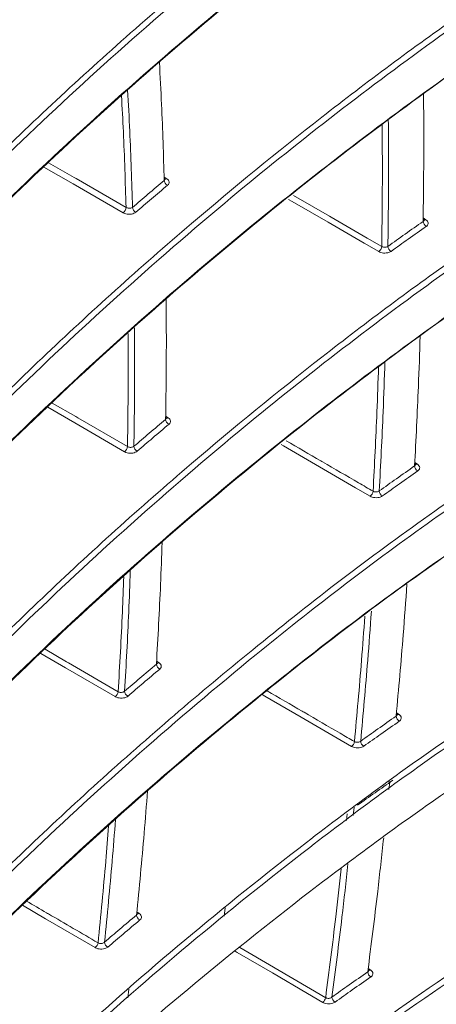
# Model space of a CAD drawing. Header units: millimetres. Extents: x 0 to 1118, y 0 to 864.
# Tile 246 of 256: x 307.36 to 312.27, y 674.9 to 686.48. Entities that reach past the tile are written whole.
import ezdxf

# ---------------------------------------------------------------- set-up
doc = ezdxf.new("R2010")
doc.units = ezdxf.units.MM

msp = doc.modelspace()

# ---------------------------------------------------------------- linework, layer by layer
at = {"color": 9, "linetype": 'Continuous', "lineweight": 0}
for p, q in [((309.0637, 684.6335), (309.0955, 684.6125)), ((312.1143, 684.1537), (312.1473, 684.1319)), ((309.0817, 681.8213), (309.1118, 681.8013)), ((312.0153, 681.2761), (312.0469, 681.2551)), ((308.9748, 678.9398), (309.0037, 678.9207)), ((311.7999, 678.3333), (311.8303, 678.313)), ((311.302, 677.221), (311.2917, 677.1231)), ((311.2126, 677.0654), (311.221, 677.1448)), ((308.7425, 675.9888), (308.7702, 675.9703)), ((308.7436, 675.9692), (308.7467, 675.9674)), ((311.4667, 675.3245), (311.4962, 675.3048))]:
    msp.add_line(p, q, dxfattribs=at)
at = {"color": 7, "linetype": 'Continuous', "lineweight": 15}
for p, q in [((311.7117, 677.4294), (311.7207, 677.5163)), ((311.7158, 677.5239), (311.7142, 677.5082)), ((309.7828, 676.039), (309.7702, 675.9397)), ((308.6358, 674.9797), (308.6473, 675.0818))]:
    msp.add_line(p, q, dxfattribs=at)
at = {"color": 9, "linetype": 'Continuous', "lineweight": 0, "flags": 128}
for points in [[(308.5798, 684.2143), (307.9929, 684.5525), (307.6472, 684.7517)], [(307.7029, 684.8028), (308.0056, 684.6284), (308.0284, 684.6152), (308.6154, 684.2769)], [(309.0692, 684.6112), (309.0706, 684.6103), (309.073, 684.6092)], [(311.5908, 683.757), (311.4198, 683.8558), (310.9955, 684.1011), (310.5712, 684.3464), (310.5283, 684.3712)], [(310.5873, 684.4182), (311.0101, 684.1737), (311.031, 684.1617), (311.4552, 683.9164), (311.6262, 683.8175)], [(307.7465, 681.9758), (308.0232, 681.8158), (308.0459, 681.8027), (308.632, 681.4638)], [(308.5964, 681.4032), (308.0103, 681.7421), (307.6938, 681.9251)], [(309.0854, 681.8), (309.0863, 681.7995), (309.089, 681.7981)], [(311.4891, 680.8796), (311.319, 680.9782), (310.8946, 681.2244), (310.4702, 681.4705), (310.4435, 681.4859)], [(307.6626, 679.0792), (307.9147, 678.9329), (307.9372, 678.9199), (308.5224, 678.5803)], [(308.4869, 678.5218), (307.9017, 678.8614), (307.6113, 679.0298)], [(311.2698, 677.9362), (311.1009, 678.0345), (310.676, 678.2816), (310.2511, 678.5287), (310.2195, 678.5471)], [(308.2506, 675.5698), (307.6662, 675.9099), (307.3962, 676.0671)], [(309.9562, 675.5696), (310.3528, 675.3384), (310.3732, 675.3265), (310.7882, 675.0844), (310.9662, 674.9805)], [(310.9312, 674.926), (310.7532, 675.0299), (310.3381, 675.2719), (309.9231, 675.514), (309.902, 675.5263)]]:
    msp.add_lwpolyline(points, dxfattribs=at)
at = {"color": 9, "linetype": 'Continuous', "lineweight": 0}
for centre, radius, start, end in [((309.0804, 684.6364), 0.0283, 257.19273, 302.28726), ((309.1319, 684.5995), 0.067, 184.2374, 246.1719), ((308.534, 684.2817), 0.0816, 304.21146, 356.61611), ((308.7575, 684.2821), 0.0665, 184.34165, 246.68275), ((312.1852, 684.1159), 0.0713, 183.28034, 241.51435), ((312.1329, 684.1526), 0.0252, 241.11179, 304.65873), ((311.5444, 683.8248), 0.0821, 304.34711, 354.94821), ((311.7698, 683.8224), 0.0707, 183.36599, 242.19501), ((309.1481, 681.7881), 0.0669, 183.83194, 246.19245), ((309.0968, 681.825), 0.0281, 256.61947, 302.36516), ((308.5502, 681.471), 0.0821, 304.23645, 354.91767), ((308.7737, 681.4708), 0.0664, 183.87175, 246.74662), ((312.0325, 681.2757), 0.0251, 240.72438, 304.82805), ((312.0846, 681.239), 0.0713, 183.09374, 241.4946), ((311.4425, 680.9478), 0.0825, 304.36509, 353.36818), ((311.6681, 680.945), 0.0706, 183.14344, 242.18979), ((309.0396, 678.9073), 0.0667, 183.3887, 246.23048), ((308.9894, 678.9413), 0.025, 240.51976, 304.62931), ((308.4405, 678.59), 0.0825, 304.24058, 353.23189), ((308.6642, 678.5894), 0.0662, 183.40528, 246.77165), ((311.8676, 678.2966), 0.0713, 182.87988, 241.46107), ((311.816, 678.3342), 0.0256, 241.07296, 304.10628), ((311.223, 678.0046), 0.0829, 304.35596, 351.80791), ((311.449, 678.0017), 0.0706, 182.89245, 242.16643), ((308.8057, 675.9566), 0.0666, 182.93517, 246.23176), ((308.7553, 675.9938), 0.0279, 255.51736, 302.42273), ((308.204, 675.6383), 0.0828, 304.23644, 351.55469), ((308.4282, 675.6374), 0.0661, 182.93886, 246.76949), ((311.533, 675.288), 0.0713, 182.66912, 241.39973), ((311.4818, 675.3259), 0.0256, 240.85183, 304.14221), ((310.8844, 674.9946), 0.083, 304.31656, 350.27223), ((311.1109, 674.9916), 0.0706, 182.66016, 242.10296)]:
    msp.add_arc(centre, radius, start, end, dxfattribs=at)
for points, knots in [([(307.5781, 712.6827), (307.5781, 712.6827), (307.0652, 712.3867), (305.5559, 711.4831), (303.1989, 709.8836), (300.5917, 707.8631), (298.1746, 705.7644), (295.9267, 703.6038), (293.8256, 701.3943), (291.8512, 699.1457), (289.983, 696.8667), (288.1929, 694.5662), (286.45, 692.2526), (284.7082, 689.9366), (282.9092, 687.632), (280.9793, 685.3586), (279.1918, 683.5141), (277.6161, 682.0871), (276.353, 681.0463), (275.0037, 680.0402), (273.5649, 679.0754), (272.0357, 678.1567), (270.4163, 677.2903), (268.7108, 676.481), (266.9216, 675.7336), (265.0541, 675.0524), (263.1163, 674.4389), (261.1174, 673.8952), (259.0714, 673.4175), (256.9888, 673.0004), (254.8805, 672.6344), (252.0481, 672.2002), (248.484, 671.7276), (244.714, 671.2386), (241.4752, 670.7621), (238.9446, 670.3271), (236.6281, 669.8505), (234.533, 669.335), (232.5082, 668.7322), (230.7261, 668.0774), (229.1784, 667.394), (228.3207, 666.9186), (227.8919, 666.6809)], [0, 0, 0, 0, 0.0000001, 0.0182549, 0.0549227, 0.0916009, 0.1282775, 0.1649582, 0.2016499, 0.2383441, 0.2750562, 0.3117701, 0.348506, 0.3852707, 0.4220717, 0.4589178, 0.4958144, 0.5142712, 0.5327612, 0.55125, 0.5697591, 0.5882671, 0.6067898, 0.6253117, 0.6438065, 0.6623381, 0.6808701, 0.6993857, 0.7179031, 0.7363699, 0.7548217, 0.7732755, 0.8100823, 0.8468029, 0.8704662, 0.8941239, 0.9131571, 0.9322387, 0.9512837, 0.9702671, 0.985135, 1, 1, 1, 1]), ([(228.2154, 666.1204), (228.5725, 666.325), (229.2867, 666.734), (230.6716, 667.3906), (232.3805, 668.0696), (234.4398, 668.7285), (236.5775, 669.291), (238.908, 669.8012), (241.4203, 670.2602), (244.6225, 670.7618), (248.3729, 671.2771), (251.9352, 671.7696), (254.7671, 672.215), (256.8773, 672.5865), (258.9619, 673.0064), (261.0113, 673.4825), (263.014, 674.0219), (264.9592, 674.628), (266.8385, 675.3005), (268.6416, 676.038), (270.3626, 676.8357), (271.998, 677.6898), (273.5452, 678.5953), (275.0042, 679.5472), (276.3749, 680.5401), (277.6599, 681.5677), (278.8699, 682.6305), (280.0109, 683.7237), (281.4486, 685.2133), (283.0936, 687.1035), (284.617, 689.0162), (286.6798, 691.6902), (288.6981, 694.3736), (291.1301, 697.409), (293.0412, 699.6604), (295.0669, 701.879), (297.2266, 704.0536), (299.5438, 706.1797), (302.0349, 708.2171), (304.3166, 709.9259), (306.2819, 711.1039), (307.3715, 711.9697), (307.9014, 712.1227), (307.9014, 712.1227)], [0, 0, 0, 0, 0.0124156, 0.0248326, 0.0442888, 0.0638163, 0.0833864, 0.102901, 0.1261536, 0.1494116, 0.1861517, 0.2229768, 0.2414386, 0.2598986, 0.2784059, 0.2969111, 0.3154101, 0.3339501, 0.3524897, 0.3710264, 0.3895636, 0.4080613, 0.4265798, 0.4450991, 0.4635997, 0.4821013, 0.5005705, 0.5193186, 0.5380678, 0.575411, 0.6122364, 0.6306344, 0.7041537, 0.7408818, 0.7776078, 0.8142993, 0.8510028, 0.8877028, 0.9243996, 0.9610885, 0.980545, 0.9999999, 1, 1, 1, 1]), ([(308.0039, 711.7743), (307.4682, 711.4621), (306.3967, 710.8375), (304.4347, 709.5569), (302.1658, 707.9137), (299.6834, 705.8735), (297.3746, 703.7657), (295.2213, 701.6033), (293.201, 699.3983), (291.2941, 697.1602), (288.8657, 694.1421), (286.8486, 691.4746), (284.7844, 688.8156), (283.2579, 686.9118), (281.6081, 685.0293), (280.1655, 683.544), (279.0199, 682.4529), (277.8049, 681.3912), (276.5142, 680.3637), (275.1373, 679.3699), (273.6716, 678.4165), (272.1172, 677.5089), (270.4742, 676.6522), (268.7451, 675.8514), (266.9333, 675.1104), (265.0453, 674.434), (263.0914, 673.8233), (261.0804, 673.2787), (259.0232, 672.7966), (256.9321, 672.3701), (254.8162, 671.9912), (251.98, 671.5356), (248.4163, 671.0293), (244.6685, 670.4981), (241.4723, 669.9821), (238.9691, 669.5114), (236.649, 668.9898), (234.5227, 668.4167), (232.4731, 667.7467), (230.771, 667.0584), (229.3906, 666.3942), (228.6779, 665.9817), (228.3216, 665.7755)], [0, 0, 0, 0, 0.01939954, 0.03880048, 0.0754075, 0.11202221, 0.14866039, 0.18530191, 0.22194391, 0.25863451, 0.29532703, 0.36883047, 0.38723704, 0.42409938, 0.46151078, 0.48031027, 0.49910859, 0.51763836, 0.53620946, 0.55477945, 0.57337714, 0.59197392, 0.61055461, 0.62917845, 0.64780181, 0.66642839, 0.68505539, 0.70363641, 0.72221131, 0.74078831, 0.75929392, 0.77780134, 0.81465962, 0.85137247, 0.87456699, 0.89775613, 0.91715455, 0.93660682, 0.95601766, 0.97535942, 0.98768047, 1, 1, 1, 1]), ([(301.4526, 684.4993), (301.4526, 684.4993), (301.9674, 685.3908), (303.5167, 687.0578), (305.4992, 689.2838), (307.4816, 691.1584), (309.2974, 692.7216), (311.0622, 694.072), (312.7222, 695.2263), (313.7587, 695.8617), (314.2769, 696.1793)], [0, 0, 0, 0, 0.0000007, 0.202805, 0.4055942, 0.5409536, 0.6763767, 0.8116894, 0.9058492, 1, 1, 1, 1]), ([(314.3115, 696.1192), (313.7945, 695.8024), (312.7592, 695.1679), (311.2751, 694.1366), (309.8287, 693.0457), (308.4282, 691.8919), (307.099, 690.7069), (305.4267, 689.0935), (303.4912, 687.0244), (302.1623, 685.3098), (301.4967, 684.451)], [0, 0, 0, 0, 0.0940133, 0.1882532, 0.2894724, 0.3906979, 0.4925238, 0.5943529, 0.7968095, 1, 1, 1, 1]), ([(301.0364, 677.5823), (301.0364, 677.5823), (301.5511, 678.4738), (302.8824, 680.194), (304.7394, 682.4588), (306.5711, 684.3821), (308.2586, 685.9916), (310.0975, 687.5618), (312.0797, 689.0916), (313.5559, 690.0499), (314.2939, 690.5289)], [0, 0, 0, 0, 0.0000006, 0.1863769, 0.3727487, 0.4970791, 0.6214628, 0.7457658, 0.8728978, 1, 1, 1, 1]), ([(314.3293, 690.4693), (313.5937, 689.9917), (312.1192, 689.0344), (310.3015, 687.6326), (308.7557, 686.3298), (307.0187, 684.7399), (305.0292, 682.6903), (302.8876, 680.1531), (301.6841, 678.4076), (301.0813, 677.5333)], [0, 0, 0, 0, 0.12681142, 0.25418013, 0.34720808, 0.4402394, 0.62720029, 0.81326876, 1, 1, 1, 1]), ([(300.6729, 674.0224), (300.6729, 674.0224), (300.9921, 674.9439), (302.5079, 676.6432), (304.1986, 678.9413), (305.9793, 680.8828), (307.6042, 682.5123), (309.2557, 683.9988), (310.9068, 685.3452), (312.5334, 686.5593), (313.7109, 687.3235), (314.2994, 687.7055)], [0, 0, 0, 0, 0.0000005, 0.1775195, 0.3550383, 0.4734356, 0.5918817, 0.7102584, 0.8068363, 0.9034575, 1, 1, 1, 1]), ([(314.3349, 687.6459), (313.893, 687.3615), (313.0093, 686.7926), (311.3427, 685.5993), (309.6957, 684.2873), (308.0863, 682.8564), (306.4095, 681.2454), (304.4926, 679.1732), (302.4353, 676.6129), (301.2912, 674.854), (300.7181, 673.973)], [0, 0, 0, 0, 0.07221294, 0.14443005, 0.28968129, 0.37828929, 0.46690013, 0.64491344, 0.82214146, 1, 1, 1, 1]), ([(308.6339, 685.6563), (308.6427, 685.4956), (308.6675, 685.0393), (308.6818, 684.5767), (308.6911, 684.277)], [0, 0, 0, 0, 0.3522113, 1, 1, 1, 1]), ([(308.6154, 684.2769), (308.6062, 684.5742), (308.5926, 685.0145), (308.5691, 685.4488), (308.5615, 685.5898)], [0, 0, 0, 0, 0.67520792, 1, 1, 1, 1]), ([(311.7042, 685.3132), (311.7057, 685.1193), (311.7095, 684.6241), (311.7031, 684.1231), (311.6993, 683.8182)], [0, 0, 0, 0, 0.3913376, 1, 1, 1, 1]), ([(311.6262, 683.8175), (311.6301, 684.1217), (311.6363, 684.6034), (311.6327, 685.0797), (311.6314, 685.2552)], [0, 0, 0, 0, 0.6314667, 1, 1, 1, 1]), ([(300.6798, 671.1982), (300.6798, 671.1982), (301.1946, 672.0897), (302.4208, 673.8335), (304.2185, 676.1152), (305.9789, 678.0601), (307.6074, 679.6892), (309.257, 681.1763), (310.9079, 682.5232), (312.5341, 683.738), (313.7114, 684.5027), (314.2999, 684.8849)], [0, 0, 0, 0, 0.0000006, 0.1775047, 0.3550089, 0.4733957, 0.5918318, 0.7101981, 0.8067962, 0.9034372, 1, 1, 1, 1]), ([(314.3354, 684.8252), (313.8936, 684.5406), (313.01, 683.9713), (311.3436, 682.7772), (309.6971, 681.4645), (308.0883, 680.033), (306.4123, 678.4216), (304.4966, 676.3489), (302.4406, 673.7881), (301.2976, 672.0288), (300.7251, 671.1476)], [0, 0, 0, 0, 0.0722281, 0.1444603, 0.2897416, 0.3783421, 0.4669454, 0.6449431, 0.8221559, 1, 1, 1, 1]), ([(309.1048, 684.5382), (309.1049, 684.5383), (309.1114, 684.5437), (309.1209, 684.5559), (309.124, 684.5759), (309.1161, 684.5961), (309.1024, 684.607), (309.0955, 684.6125)], [0, 0, 0, 0, 0.0033752, 0.2524614, 0.5015309, 0.7507586, 1, 1, 1, 1]), ([(308.6911, 684.277), (308.7517, 684.3289), (308.8756, 684.435), (309.001, 684.5405), (309.0651, 684.5945)], [0, 0, 0, 0, 0.488346, 1, 1, 1, 1]), ([(309.1048, 684.5382), (309.0407, 684.4842), (308.9155, 684.3788), (308.7916, 684.2728), (308.7312, 684.221)], [0, 0, 0, 0, 0.5116472, 1, 1, 1, 1]), ([(308.6911, 684.277), (308.6875, 684.2747), (308.6803, 684.27), (308.6648, 684.2665), (308.6479, 684.2663), (308.6311, 684.2694), (308.6206, 684.2738), (308.6159, 684.2766), (308.6154, 684.2769)], [0, 0, 0, 0, 0.1948502, 0.3899449, 0.5853121, 0.7808086, 0.9761099, 1, 1, 1, 1]), ([(308.5798, 684.2143), (308.5808, 684.2137), (308.5902, 684.2085), (308.6111, 684.2006), (308.6447, 684.1957), (308.6785, 684.1977), (308.7096, 684.206), (308.724, 684.216), (308.7312, 684.221)], [0, 0, 0, 0, 0.0239204, 0.2192502, 0.4146453, 0.6098792, 0.8049482, 1, 1, 1, 1]), ([(311.6993, 683.8182), (311.7668, 683.8665), (311.9042, 683.9647), (312.0432, 684.0622), (312.114, 684.1118)], [0, 0, 0, 0, 0.491249, 1, 1, 1, 1]), ([(312.1512, 684.0532), (312.0805, 684.0037), (311.9416, 683.9063), (311.8043, 683.8081), (311.7368, 683.7599)], [0, 0, 0, 0, 0.50874212, 1, 1, 1, 1]), ([(312.1249, 684.1312), (312.1248, 684.1285), (312.1245, 684.1223), (312.1193, 684.1159), (312.1149, 684.1126), (312.114, 684.1118)], [0, 0, 0, 0, 0.3758392, 0.867705, 1, 1, 1, 1]), ([(312.1512, 684.0532), (312.153, 684.0546), (312.1618, 684.0611), (312.1725, 684.075), (312.1756, 684.0951), (312.1678, 684.1154), (312.1541, 684.1264), (312.1473, 684.1319)], [0, 0, 0, 0, 0.0630196, 0.2971956, 0.5314381, 0.7657039, 1, 1, 1, 1]), ([(311.6993, 683.8182), (311.6953, 683.8159), (311.6874, 683.8111), (311.6713, 683.8078), (311.6543, 683.8078), (311.6384, 683.8111), (311.6301, 683.8155), (311.6262, 683.8175)], [0, 0, 0, 0, 0.2049645, 0.4099518, 0.6149395, 0.8201008, 1, 1, 1, 1]), ([(311.5908, 683.757), (311.5985, 683.7532), (311.6152, 683.745), (311.647, 683.739), (311.6809, 683.7393), (311.7131, 683.746), (311.7289, 683.7553), (311.7368, 683.7599)], [0, 0, 0, 0, 0.179729, 0.3848133, 0.5898593, 0.7949181, 1, 1, 1, 1]), ([(308.632, 681.4638), (308.6363, 681.7687), (308.6426, 682.2143), (308.6392, 682.6545), (308.6381, 682.7934)], [0, 0, 0, 0, 0.68436908, 1, 1, 1, 1]), ([(308.7134, 682.8603), (308.7146, 682.7007), (308.7183, 682.2392), (308.7118, 681.772), (308.7075, 681.4663)], [0, 0, 0, 0, 0.3456943, 1, 1, 1, 1]), ([(311.5245, 680.9382), (311.541, 681.2502), (311.5669, 681.7408), (311.5831, 682.2265), (311.589, 682.4034)], [0, 0, 0, 0, 0.63584619, 1, 1, 1, 1]), ([(311.6641, 682.4631), (311.6576, 682.2666), (311.6409, 681.762), (311.614, 681.2523), (311.5976, 680.9411)], [0, 0, 0, 0, 0.3894305, 1, 1, 1, 1]), ([(301.056, 669.1102), (301.056, 669.1102), (301.5708, 670.0017), (302.8967, 671.7232), (304.751, 673.9887), (306.5795, 675.913), (308.2644, 677.5234), (310.1012, 679.0951), (312.0819, 680.6271), (313.5575, 681.5873), (314.2953, 682.0673)], [0, 0, 0, 0, 0.0000006, 0.1863328, 0.3726608, 0.4969604, 0.6213135, 0.7455859, 0.8728077, 1, 1, 1, 1]), ([(314.3306, 682.0074), (313.5953, 681.5287), (312.1214, 680.5692), (310.305, 679.165), (308.7609, 677.8605), (307.0265, 676.2693), (305.0403, 674.2183), (302.9026, 671.6794), (301.7022, 669.9329), (301.101, 669.0581)], [0, 0, 0, 0, 0.126902, 0.2543603, 0.3473657, 0.4403747, 0.6272886, 0.8133123, 1, 1, 1, 1]), ([(308.7075, 681.4663), (308.7676, 681.5177), (308.8915, 681.6238), (309.0168, 681.7293), (309.0813, 681.7837)], [0, 0, 0, 0, 0.484783, 1, 1, 1, 1]), ([(309.1211, 681.7269), (309.0565, 681.6726), (308.9313, 681.5672), (308.8075, 681.4612), (308.7475, 681.4098)], [0, 0, 0, 0, 0.5152175, 1, 1, 1, 1]), ([(309.1211, 681.7269), (309.1211, 681.727), (309.1274, 681.7324), (309.1372, 681.7445), (309.1402, 681.7646), (309.1324, 681.7848), (309.1187, 681.7958), (309.1118, 681.8013)], [0, 0, 0, 0, 0.0017464, 0.2512437, 0.5008414, 0.7504287, 1, 1, 1, 1]), ([(310.5011, 681.5317), (310.6371, 681.4528), (310.7801, 681.3699), (311.0645, 681.2049), (311.2697, 681.086), (311.4678, 680.9711), (311.5245, 680.9382)], [0, 0, 0, 0, 0.3988699, 0.4191192, 0.8338313, 1, 1, 1, 1]), ([(308.5964, 681.4032), (308.5975, 681.4026), (308.6068, 681.3973), (308.6278, 681.3894), (308.6612, 681.3845), (308.695, 681.3865), (308.726, 681.3948), (308.7403, 681.4048), (308.7475, 681.4098)], [0, 0, 0, 0, 0.0253265, 0.2203494, 0.4152382, 0.610136, 0.8050423, 1, 1, 1, 1]), ([(308.7075, 681.4663), (308.7039, 681.4637), (308.6967, 681.4586), (308.6812, 681.4544), (308.6644, 681.4536), (308.6476, 681.4564), (308.6372, 681.4606), (308.6325, 681.4634), (308.632, 681.4638)], [0, 0, 0, 0, 0.1948531, 0.3896656, 0.5844969, 0.7794495, 0.9746401, 1, 1, 1, 1]), ([(312.0244, 681.255), (312.0242, 681.2525), (312.0238, 681.2462), (312.0187, 681.2396), (312.0143, 681.2359), (312.0134, 681.2352)], [0, 0, 0, 0, 0.3526349, 0.862574, 1, 1, 1, 1]), ([(312.0505, 681.1763), (312.0524, 681.1777), (312.0612, 681.1842), (312.072, 681.1982), (312.0751, 681.2183), (312.0674, 681.2386), (312.0537, 681.2496), (312.0469, 681.2551)], [0, 0, 0, 0, 0.0632324, 0.2979049, 0.5322195, 0.7661146, 1, 1, 1, 1]), ([(311.5976, 680.9411), (311.6648, 680.9891), (311.8026, 681.0875), (311.942, 681.1852), (312.0134, 681.2352)], [0, 0, 0, 0, 0.48780269, 1, 1, 1, 1]), ([(312.0505, 681.1763), (311.9792, 681.1264), (311.84, 681.0288), (311.7023, 680.9305), (311.6352, 680.8826)], [0, 0, 0, 0, 0.5121969, 1, 1, 1, 1]), ([(311.5976, 680.9411), (311.5936, 680.9385), (311.5857, 680.9333), (311.5695, 680.9293), (311.5525, 680.9289), (311.5366, 680.9319), (311.5284, 680.9362), (311.5245, 680.9382)], [0, 0, 0, 0, 0.2061876, 0.4119056, 0.616851, 0.8213393, 1, 1, 1, 1]), ([(311.4891, 680.8796), (311.4968, 680.8758), (311.5134, 680.8677), (311.5452, 680.8617), (311.5791, 680.8619), (311.6114, 680.8687), (311.6273, 680.8779), (311.6352, 680.8826)], [0, 0, 0, 0, 0.1789073, 0.3837064, 0.5889015, 0.7944355, 1, 1, 1, 1]), ([(308.6655, 680.0011), (308.6598, 679.8411), (308.6429, 679.372), (308.6159, 678.8978), (308.5981, 678.5854)], [0, 0, 0, 0, 0.3411084, 1, 1, 1, 1]), ([(308.5224, 678.5803), (308.5403, 678.8937), (308.5662, 679.3462), (308.5824, 679.794), (308.5874, 679.9317)], [0, 0, 0, 0, 0.6924107, 1, 1, 1, 1]), ([(311.5049, 679.5267), (311.4909, 679.3338), (311.4541, 678.8267), (311.4074, 678.3151), (311.3785, 677.9981)], [0, 0, 0, 0, 0.380382, 1, 1, 1, 1]), ([(311.305, 677.9928), (311.3342, 678.3121), (311.3794, 678.8057), (311.4149, 679.2949), (311.4275, 679.4677)], [0, 0, 0, 0, 0.64687578, 1, 1, 1, 1]), ([(308.5981, 678.5854), (308.6579, 678.6365), (308.7821, 678.7428), (308.9078, 678.8485), (308.9729, 678.9034)], [0, 0, 0, 0, 0.4811324, 1, 1, 1, 1]), ([(309.0127, 678.8462), (308.9475, 678.7914), (308.822, 678.6858), (308.6978, 678.5796), (308.6381, 678.5285)], [0, 0, 0, 0, 0.518863, 1, 1, 1, 1]), ([(309.0127, 678.8462), (309.0127, 678.8463), (309.0191, 678.8517), (309.0288, 678.8638), (309.0319, 678.884), (309.0242, 678.9042), (309.0105, 678.9152), (309.0037, 678.9207)], [0, 0, 0, 0, 0.0017441, 0.2518142, 0.5014972, 0.7507145, 1, 1, 1, 1]), ([(308.5981, 678.5854), (308.5945, 678.5826), (308.5873, 678.577), (308.5717, 678.5721), (308.5548, 678.5707), (308.538, 678.5731), (308.5276, 678.5772), (308.5229, 678.58), (308.5224, 678.5803)], [0, 0, 0, 0, 0.1961764, 0.391942, 0.5868674, 0.7810668, 0.975147, 1, 1, 1, 1]), ([(310.2769, 678.5908), (310.4148, 678.5106), (310.5596, 678.4264), (310.846, 678.2598), (311.0508, 678.1407), (311.2487, 678.0256), (311.305, 677.9928)], [0, 0, 0, 0, 0.4024719, 0.4224676, 0.835735, 1, 1, 1, 1]), ([(308.4869, 678.5218), (308.488, 678.5212), (308.4973, 678.516), (308.5181, 678.5081), (308.5516, 678.5032), (308.5854, 678.5052), (308.6165, 678.5134), (308.6309, 678.5235), (308.6381, 678.5285)], [0, 0, 0, 0, 0.0248746, 0.2192789, 0.4139472, 0.6090776, 0.8045517, 1, 1, 1, 1]), ([(311.3785, 677.9981), (311.4456, 678.0459), (311.5841, 678.1446), (311.7242, 678.2425), (311.7964, 678.293)], [0, 0, 0, 0, 0.4843308, 1, 1, 1, 1]), ([(311.8336, 678.234), (311.7614, 678.1835), (311.6214, 678.0857), (311.483, 677.987), (311.416, 677.9393)], [0, 0, 0, 0, 0.5156619, 1, 1, 1, 1]), ([(311.8076, 678.3135), (311.8074, 678.3111), (311.807, 678.3048), (311.8019, 678.2979), (311.7974, 678.2939), (311.7964, 678.293)], [0, 0, 0, 0, 0.3264402, 0.853901, 1, 1, 1, 1]), ([(311.8336, 678.234), (311.8355, 678.2354), (311.8444, 678.242), (311.8552, 678.256), (311.8584, 678.2762), (311.8508, 678.2965), (311.8371, 678.3075), (311.8303, 678.313)], [0, 0, 0, 0, 0.0651442, 0.3003684, 0.5342526, 0.7671067, 1, 1, 1, 1]), ([(311.2698, 677.9362), (311.2774, 677.9325), (311.2938, 677.9244), (311.3255, 677.9183), (311.3596, 677.9185), (311.392, 677.9253), (311.408, 677.9346), (311.416, 677.9393)], [0, 0, 0, 0, 0.1762081, 0.3807734, 0.5866516, 0.7933057, 1, 1, 1, 1]), ([(311.3785, 677.9981), (311.3744, 677.9953), (311.3664, 677.9896), (311.35, 677.9849), (311.3329, 677.9839), (311.317, 677.9867), (311.3088, 677.9909), (311.305, 677.9928)], [0, 0, 0, 0, 0.2086571, 0.4161947, 0.6216582, 0.8249586, 1, 1, 1, 1]), ([(308.4908, 677.0752), (308.4781, 676.9128), (308.4408, 676.4349), (308.3934, 675.9525), (308.3621, 675.634)], [0, 0, 0, 0, 0.3396359, 1, 1, 1, 1]), ([(308.2859, 675.6261), (308.3176, 675.9474), (308.363, 676.4074), (308.3987, 676.8632), (308.4095, 677.0007)], [0, 0, 0, 0, 0.6983912, 1, 1, 1, 1]), ([(310.9662, 674.9805), (311.0072, 675.2982), (311.0726, 675.8052), (311.1285, 676.3085), (311.1493, 676.4964)], [0, 0, 0, 0, 0.6266231, 1, 1, 1, 1]), ([(311.2289, 676.5542), (311.2058, 676.3458), (311.1481, 675.8259), (311.0807, 675.3021), (311.0404, 674.9883)], [0, 0, 0, 0, 0.4008961, 1, 1, 1, 1]), ([(301.4934, 664.7339), (301.4934, 664.734), (302.0082, 665.6254), (303.546, 667.2954), (305.5223, 669.5234), (307.4972, 671.4005), (309.307, 672.966), (311.067, 674.3198), (312.7242, 675.4785), (313.7603, 676.1172), (314.2783, 676.4365)], [0, 0, 0, 0, 0.0000007, 0.2027064, 0.4053978, 0.5406877, 0.6760412, 0.8112852, 0.9056473, 1, 1, 1, 1]), ([(314.313, 676.3762), (313.7961, 676.0574), (312.7612, 675.4191), (311.2794, 674.383), (309.8366, 673.2884), (308.4408, 672.1321), (307.1163, 670.9448), (305.4501, 669.3286), (303.5221, 667.2562), (302.1999, 665.5391), (301.5376, 664.6791)], [0, 0, 0, 0, 0.0942162, 0.1886584, 0.289828, 0.3910036, 0.4927759, 0.5945507, 0.796908, 1, 1, 1, 1]), ([(307.444, 676.1161), (307.5224, 676.0705), (307.6082, 676.0205), (307.8889, 675.8572), (308.0911, 675.7395), (308.2859, 675.6261)], [0, 0, 0, 0, 0.2793293, 0.3058379, 1, 1, 1, 1]), ([(308.3621, 675.634), (308.4218, 675.6849), (308.5467, 675.7916), (308.6731, 675.8977), (308.7391, 675.9532)], [0, 0, 0, 0, 0.477395, 1, 1, 1, 1]), ([(308.7788, 675.8956), (308.7789, 675.8957), (308.7854, 675.9012), (308.7952, 675.9134), (308.7983, 675.9336), (308.7907, 675.9538), (308.777, 675.9648), (308.7702, 675.9703)], [0, 0, 0, 0, 0.0034794, 0.2543393, 0.5036853, 0.7518433, 1, 1, 1, 1]), ([(308.7788, 675.8956), (308.7128, 675.8402), (308.5865, 675.7341), (308.4617, 675.6275), (308.4021, 675.5766)], [0, 0, 0, 0, 0.5226001, 1, 1, 1, 1]), ([(308.2506, 675.5698), (308.2515, 675.5693), (308.2607, 675.5641), (308.2814, 675.5562), (308.3149, 675.5512), (308.3489, 675.5531), (308.3802, 675.5615), (308.3948, 675.5716), (308.4021, 675.5766)], [0, 0, 0, 0, 0.02257069, 0.21609609, 0.41068218, 0.60663057, 0.80332831, 1, 1, 1, 1]), ([(308.3621, 675.634), (308.3584, 675.6309), (308.3511, 675.6247), (308.3352, 675.6191), (308.3182, 675.6171), (308.3005, 675.619), (308.2909, 675.6237), (308.2859, 675.6261)], [0, 0, 0, 0, 0.1988543, 0.3967534, 0.5925806, 0.7859604, 1, 1, 1, 1]), ([(311.0404, 674.9883), (311.1075, 675.036), (311.2471, 675.1352), (311.3884, 675.2336), (311.4617, 675.2847)], [0, 0, 0, 0, 0.480852, 1, 1, 1, 1]), ([(311.4988, 675.2254), (311.4256, 675.1743), (311.2844, 675.076), (311.1449, 674.9769), (311.0778, 674.9292)], [0, 0, 0, 0, 0.5191434, 1, 1, 1, 1]), ([(311.4733, 675.3058), (311.4731, 675.3035), (311.4725, 675.2972), (311.4674, 675.29), (311.4628, 675.2857), (311.4617, 675.2847)], [0, 0, 0, 0, 0.2973585, 0.84126, 1, 1, 1, 1]), ([(311.4988, 675.2254), (311.5009, 675.2269), (311.5099, 675.2336), (311.5208, 675.2478), (311.524, 675.268), (311.5165, 675.2882), (311.5029, 675.2992), (311.4962, 675.3048)], [0, 0, 0, 0, 0.0687743, 0.3045952, 0.5376496, 0.7687582, 1, 1, 1, 1]), ([(310.9312, 674.926), (310.9386, 674.9223), (310.9548, 674.9143), (310.9864, 674.9081), (311.0207, 674.9083), (311.0536, 674.9151), (311.0697, 674.9245), (311.0778, 674.9292)], [0, 0, 0, 0, 0.1715345, 0.3759811, 0.583007, 0.7915371, 1, 1, 1, 1]), ([(311.0404, 674.9883), (311.0362, 674.9852), (311.028, 674.979), (311.0113, 674.9736), (310.994, 674.9721), (310.978, 674.9745), (310.9699, 674.9786), (310.9662, 674.9805)], [0, 0, 0, 0, 0.2122933, 0.4227746, 0.6292195, 0.8311391, 1, 1, 1, 1])]:
    msp.add_open_spline(points, degree=3, knots=knots, dxfattribs=at)
at = {"color": 7, "linetype": 'Continuous', "lineweight": 15}
for points, knots in [([(301.5376, 683.8936), (302.1974, 684.7503), (303.5195, 686.4666), (305.4449, 688.536), (307.1091, 690.1499), (308.4306, 691.3346), (309.8284, 692.4928), (311.2754, 693.5903), (312.7601, 694.6278), (313.795, 695.2657), (314.313, 695.585)], [0, 0, 0, 0, 0.20237182, 0.40544929, 0.50665063, 0.60784892, 0.70959845, 0.81134165, 0.90556733, 1, 1, 1, 1]), ([(301.2953, 681.0746), (301.2953, 681.0746), (301.8091, 681.9645), (303.2478, 683.6593), (305.4047, 686.1842), (307.4885, 688.2079), (309.2883, 689.7763), (310.7832, 690.9703), (312.426, 692.1763), (313.6649, 692.9612), (314.2853, 693.3542)], [0, 0, 0, 0, 0.0000007, 0.1945326, 0.3897425, 0.5842959, 0.6820737, 0.7798472, 0.8897615, 1, 1, 1, 1]), ([(314.3203, 693.2944), (313.7025, 692.9031), (312.4647, 692.1192), (310.8257, 690.9167), (309.3355, 689.7265), (307.534, 688.1604), (305.4686, 686.1356), (303.2387, 683.6236), (301.9735, 681.8929), (301.3398, 681.0261)], [0, 0, 0, 0, 0.10986955, 0.22009694, 0.31736425, 0.41463629, 0.61020457, 0.80475395, 1, 1, 1, 1]), ([(301.3707, 680.4743), (301.9997, 681.3388), (303.2598, 683.0708), (305.4789, 685.5806), (307.5391, 687.6082), (309.3354, 689.1764), (310.8259, 690.3715), (312.4656, 691.5792), (313.7027, 692.366), (314.3221, 692.7599)], [0, 0, 0, 0, 0.1944852, 0.3896503, 0.5841316, 0.6818717, 0.779607, 0.8896418, 1, 1, 1, 1]), ([(301.101, 676.988), (301.7, 677.8596), (302.9003, 679.6059), (305.0341, 682.1405), (307.0206, 684.1922), (308.7543, 685.7834), (310.3001, 687.0893), (312.1185, 688.4951), (313.5923, 689.4544), (314.3306, 689.935)], [0, 0, 0, 0, 0.1860279, 0.3727113, 0.5587335, 0.6521885, 0.7456399, 0.8725715, 1, 1, 1, 1]), ([(314.2953, 689.913), (313.5592, 689.4339), (312.0839, 688.4736), (310.2661, 687.0683), (308.7204, 685.763), (306.9864, 684.1704), (304.9867, 682.1208), (302.8985, 679.57), (301.5717, 677.8486), (301.056, 676.9555), (301.056, 676.9555)], [0, 0, 0, 0, 0.1269303, 0.2544168, 0.3474197, 0.440426, 0.6273349, 0.8133352, 0.9999994, 1, 1, 1, 1]), ([(314.2999, 687.09), (313.8577, 686.8052), (312.9733, 686.2354), (311.3054, 685.0402), (309.6576, 683.7264), (308.0473, 682.2939), (306.3713, 680.6812), (304.4462, 678.6089), (302.4227, 676.0398), (301.1955, 674.2961), (300.6798, 673.403), (300.6798, 673.403)], [0, 0, 0, 0, 0.0722423, 0.1444889, 0.2897985, 0.3783953, 0.4669946, 0.6449843, 0.8221763, 0.9999994, 1, 1, 1, 1]), ([(300.7251, 673.4349), (301.2955, 674.313), (302.4383, 676.0723), (304.4908, 678.6293), (306.4071, 680.7032), (308.0824, 682.3148), (309.691, 683.7462), (311.3371, 685.059), (313.0028, 686.2534), (313.8912, 686.8258), (314.3354, 687.112)], [0, 0, 0, 0, 0.177213, 0.3550567, 0.5322628, 0.6212618, 0.7102582, 0.8547401, 0.9273723, 1, 1, 1, 1]), ([(309.0651, 684.5945), (309.0559, 684.8929), (309.0416, 685.3583), (309.0169, 685.8173), (309.008, 685.982)], [0, 0, 0, 0, 0.6412052, 1, 1, 1, 1]), ([(312.114, 684.1118), (312.1178, 684.4167), (312.1241, 684.9178), (312.1204, 685.4133), (312.1189, 685.6075)], [0, 0, 0, 0, 0.608218, 1, 1, 1, 1]), ([(309.0735, 684.6114), (309.0734, 684.6086), (309.0732, 684.6024), (309.068, 684.5973), (309.0651, 684.5945)], [0, 0, 0, 0, 0.4532778, 1, 1, 1, 1]), ([(309.0749, 684.6066), (309.0747, 684.6066), (309.0744, 684.6068), (309.0744, 684.6098), (309.0744, 684.6113)], [0, 0, 0, 0, 0.4977899, 1, 1, 1, 1]), ([(314.2994, 684.27), (313.8571, 683.9854), (312.9726, 683.416), (311.3044, 682.2215), (309.6565, 680.9082), (308.0448, 679.4763), (306.3715, 677.8634), (304.4172, 675.7957), (302.5084, 673.2092), (300.9927, 671.5099), (300.6729, 670.5868), (300.6729, 670.5868)], [0, 0, 0, 0, 0.0722269, 0.1444585, 0.2897382, 0.3783426, 0.4669494, 0.6449549, 0.822162, 0.9999995, 1, 1, 1, 1]), ([(300.7181, 670.6176), (301.2891, 671.4956), (302.433, 673.2547), (304.4868, 675.8116), (306.4042, 677.8852), (308.0804, 679.4966), (309.6896, 680.9277), (311.3361, 682.24), (313.0021, 683.4338), (313.8906, 684.0059), (314.3349, 684.2919)], [0, 0, 0, 0, 0.177228, 0.3550863, 0.5323077, 0.6213143, 0.7103186, 0.85477, 0.9273871, 1, 1, 1, 1]), ([(312.1143, 684.1508), (312.1168, 684.1486), (312.1226, 684.1435), (312.1259, 684.1363), (312.1251, 684.132), (312.1249, 684.1312)], [0, 0, 0, 0, 0.3788749, 0.8810455, 1, 1, 1, 1]), ([(312.1264, 684.1259), (312.1263, 684.126), (312.1259, 684.1262), (312.126, 684.1294), (312.126, 684.1311)], [0, 0, 0, 0, 0.46938066, 1, 1, 1, 1]), ([(309.0813, 681.7837), (309.0855, 682.0893), (309.0921, 682.5614), (309.0883, 683.0279), (309.087, 683.1923)], [0, 0, 0, 0, 0.6474235, 1, 1, 1, 1]), ([(312.0134, 681.2352), (312.0297, 681.5475), (312.0563, 682.0583), (312.0729, 682.564), (312.0793, 682.7606)], [0, 0, 0, 0, 0.6113243, 1, 1, 1, 1]), ([(309.0896, 681.8008), (309.0895, 681.7981), (309.0893, 681.7919), (309.0842, 681.7866), (309.0813, 681.7837)], [0, 0, 0, 0, 0.4310801, 1, 1, 1, 1]), ([(309.0911, 681.7954), (309.091, 681.7955), (309.0906, 681.7957), (309.0906, 681.7989), (309.0906, 681.8007)], [0, 0, 0, 0, 0.4657367, 1, 1, 1, 1]), ([(314.2939, 681.4529), (313.5576, 680.9748), (312.0817, 680.0164), (310.2626, 678.6132), (308.7152, 677.3093), (306.9787, 675.7177), (304.9754, 673.6692), (302.8842, 671.1193), (301.552, 669.3992), (301.0364, 668.5061), (301.0364, 668.5061)], [0, 0, 0, 0, 0.1268398, 0.2542368, 0.3472623, 0.440291, 0.627247, 0.813292, 0.9999994, 1, 1, 1, 1]), ([(301.0813, 668.5354), (301.6819, 669.4068), (302.8852, 671.1527), (305.023, 673.6867), (307.0128, 675.7377), (308.7492, 677.3283), (310.2966, 678.633), (312.1163, 680.0371), (313.5907, 680.9948), (314.3293, 681.4746)], [0, 0, 0, 0, 0.1860729, 0.3727996, 0.5588669, 0.6523452, 0.74582, 0.8726612, 1, 1, 1, 1]), ([(312.0153, 681.2747), (312.0173, 681.2728), (312.0226, 681.268), (312.0255, 681.2609), (312.0246, 681.2561), (312.0244, 681.255)], [0, 0, 0, 0, 0.3186992, 0.8393828, 1, 1, 1, 1]), ([(312.0259, 681.2492), (312.0257, 681.2493), (312.0254, 681.2496), (312.0254, 681.253), (312.0254, 681.2549)], [0, 0, 0, 0, 0.44352, 1, 1, 1, 1]), ([(308.9729, 678.9034), (308.9906, 679.217), (309.0176, 679.6962), (309.0345, 680.1702), (309.0403, 680.3339)], [0, 0, 0, 0, 0.6547154, 1, 1, 1, 1]), ([(311.7964, 678.293), (311.8253, 678.6124), (311.8722, 679.132), (311.9091, 679.647), (311.9234, 679.8456)], [0, 0, 0, 0, 0.6145153, 1, 1, 1, 1]), ([(301.3261, 666.9555), (301.3261, 666.9555), (301.84, 667.8454), (303.2702, 669.5423), (305.422, 672.0687), (307.5001, 674.0944), (309.2954, 675.6644), (310.7876, 676.8606), (312.4286, 678.0697), (313.6669, 678.8573), (314.287, 679.2517)], [0, 0, 0, 0, 0.00000066, 0.19445951, 0.38959837, 0.58407779, 0.68181708, 0.7795516, 0.88961407, 1, 1, 1, 1]), ([(314.3221, 679.1917), (313.7045, 678.7988), (312.4674, 678.0117), (310.8302, 676.8054), (309.3427, 675.6126), (307.5456, 674.0442), (305.4856, 672.0169), (303.2623, 669.5022), (302.002, 667.7698), (301.3707, 666.902)], [0, 0, 0, 0, 0.11001825, 0.22039316, 0.31762417, 0.41485933, 0.61034948, 0.8048258, 1, 1, 1, 1]), ([(308.9813, 678.9208), (308.9811, 678.9183), (308.9808, 678.912), (308.9759, 678.9066), (308.9729, 678.9034)], [0, 0, 0, 0, 0.4051966, 1, 1, 1, 1]), ([(308.9828, 678.9149), (308.9827, 678.915), (308.9823, 678.9153), (308.9823, 678.9187), (308.9823, 678.9207)], [0, 0, 0, 0, 0.438554, 1, 1, 1, 1]), ([(301.3398, 666.3858), (301.9712, 667.25), (303.2362, 668.9813), (305.4618, 671.49), (307.5275, 673.5164), (309.3282, 675.0835), (310.8214, 676.2769), (312.4629, 677.482), (313.7006, 678.2663), (314.3203, 678.6591)], [0, 0, 0, 0, 0.1945588, 0.3897953, 0.5843504, 0.6821291, 0.7799032, 0.8897895, 1, 1, 1, 1]), ([(311.8002, 678.333), (311.8017, 678.3317), (311.8064, 678.3272), (311.809, 678.3201), (311.8079, 678.3149), (311.8076, 678.3135)], [0, 0, 0, 0, 0.2481709, 0.7930642, 1, 1, 1, 1]), ([(311.8092, 678.3072), (311.809, 678.3074), (311.8087, 678.3077), (311.8087, 678.3113), (311.8087, 678.3133)], [0, 0, 0, 0, 0.421193, 1, 1, 1, 1]), ([(311.3395, 677.2437), (311.409, 677.2932), (311.5477, 677.3919), (311.6879, 677.4899), (311.7579, 677.5388)], [0, 0, 0, 0, 0.5013489, 1, 1, 1, 1]), ([(308.7391, 675.9532), (308.7704, 676.2744), (308.818, 676.7629), (308.8554, 677.247), (308.8682, 677.4129)], [0, 0, 0, 0, 0.6574374, 1, 1, 1, 1]), ([(311.4617, 675.2847), (311.502, 675.6007), (311.5691, 676.1276), (311.6265, 676.6507), (311.6495, 676.86)], [0, 0, 0, 0, 0.5998449, 1, 1, 1, 1]), ([(308.7476, 675.971), (308.7475, 675.9686), (308.7471, 675.9623), (308.7422, 675.9567), (308.7391, 675.9532)], [0, 0, 0, 0, 0.3749622, 1, 1, 1, 1]), ([(308.7492, 675.9646), (308.749, 675.9647), (308.7487, 675.9651), (308.7487, 675.9687), (308.7487, 675.9709)], [0, 0, 0, 0, 0.4150425, 1, 1, 1, 1]), ([(301.4967, 664.1686), (302.1599, 665.0248), (303.4886, 666.7402), (305.4215, 668.8082), (307.0918, 670.4207), (308.4178, 671.6043), (309.8204, 672.7613), (311.271, 673.8564), (312.758, 674.8906), (313.7933, 675.5256), (314.3115, 675.8434)], [0, 0, 0, 0, 0.2024716, 0.40564711, 0.50689832, 0.60814702, 0.70994987, 0.81174676, 0.90576955, 1, 1, 1, 1]), ([(311.4669, 675.3261), (311.4681, 675.3249), (311.4725, 675.3206), (311.4748, 675.3132), (311.4736, 675.3075), (311.4733, 675.3058)], [0, 0, 0, 0, 0.2089906, 0.7539092, 1, 1, 1, 1]), ([(311.4748, 675.2991), (311.4746, 675.2993), (311.4742, 675.2996), (311.4743, 675.3034), (311.4743, 675.3056)], [0, 0, 0, 0, 0.4013448, 1, 1, 1, 1])]:
    msp.add_open_spline(points, degree=3, knots=knots, dxfattribs=at)

doc.saveas('drawing.dxf')
